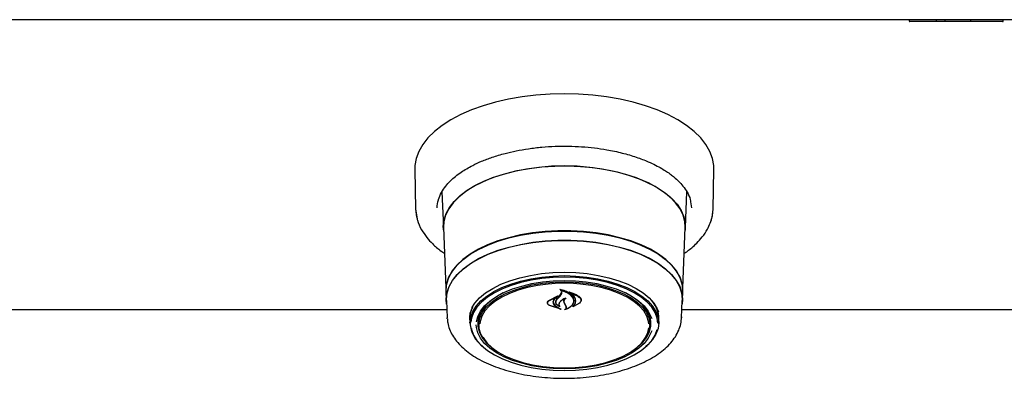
# Model space of a CAD drawing. Header units: inches. Extents: x 35 to 165, y 14 to 115.
# Tile 13 of 42: x 57.76 to 67.8, y 68.57 to 72.22. Entities that reach past the tile are written whole.
import ezdxf

# ---------------------------------------------------------------- set-up
doc = ezdxf.new("R2010")
doc.units = ezdxf.units.IN
doc.header["$LTSCALE"] = 12
doc.header["$MEASUREMENT"] = 0

msp = doc.modelspace()

# ---------------------------------------------------------------- linework, layer by layer
at = {"color": 7, "linetype": 'Continuous', "lineweight": 25}
for p, q in [((78.0628, 72.2241), (56.5628, 72.2241)), ((66.8324, 72.2241), (66.8324, 72.2111)), ((66.8773, 72.2041), (66.8394, 72.2041)), ((67.0707, 72.2041), (66.8773, 72.2041)), ((67.1045, 72.2041), (67.0755, 72.2041)), ((67.1951, 72.2041), (67.1045, 72.2041)), ((67.1091, 72.2111), (67.1091, 72.2241)), ((67.2203, 72.2041), (67.1951, 72.2041)), ((67.197, 72.2111), (67.197, 72.2241)), ((67.5002, 72.2041), (67.2203, 72.2041)), ((67.4602, 72.2111), (67.4602, 72.2241)), ((67.7383, 72.2041), (67.5002, 72.2041)), ((67.7846, 72.2041), (67.7383, 72.2041)), ((67.7916, 72.2111), (67.7916, 72.2241)), ((61.7867, 70.6982), (61.7949, 70.2933)), ((64.8308, 70.2933), (64.839, 70.6982)), ((62.0645, 70.4475), (62.0564, 70.4632)), ((62.0636, 70.4697), (62.0784, 70.1044)), ((64.5473, 70.1044), (64.5621, 70.4701)), ((64.5693, 70.4632), (64.5612, 70.4475)), ((64.601, 70.3655), (64.6104, 70.3045)), ((61.7949, 70.2933), (61.8077, 70.2145)), ((62.0806, 70.104), (62.1052, 69.4919)), ((64.5204, 69.4919), (64.5451, 70.104)), ((62.1045, 69.4556), (62.1083, 69.3621)), ((63.267, 69.4128), (63.2845, 69.4397)), ((63.2688, 69.4064), (63.2864, 69.432)), ((63.2743, 69.4732), (63.2743, 69.4638)), ((63.2845, 69.4397), (63.2863, 69.4492)), ((63.3702, 69.4448), (63.3702, 69.4372)), ((64.5174, 69.3621), (64.5212, 69.4556)), ((62.1106, 69.3621), (62.1178, 69.1836)), ((63.142, 69.3392), (63.142, 69.3368)), ((63.1546, 69.3629), (63.2467, 69.4073)), ((63.1561, 69.3586), (63.234, 69.3961)), ((63.1992, 69.3455), (63.1992, 69.3527)), ((63.2352, 69.3952), (63.2074, 69.3705)), ((63.226, 69.3542), (63.226, 69.3448)), ((63.2478, 69.4062), (63.2355, 69.3972)), ((63.2355, 69.3956), (63.2355, 69.4007)), ((63.2366, 69.3701), (63.2688, 69.4064)), ((63.3185, 69.3241), (63.3096, 69.3437)), ((63.3204, 69.3235), (63.3115, 69.342)), ((63.3302, 69.3009), (63.3185, 69.3241)), ((63.3321, 69.3012), (63.3204, 69.3235)), ((63.4676, 69.3355), (63.3994, 69.2967)), ((63.466, 69.3342), (63.4062, 69.3007)), ((63.4065, 69.3565), (63.4065, 69.3594)), ((63.4831, 69.3636), (63.4831, 69.3675)), ((64.5079, 69.1836), (64.5151, 69.3621)), ((62.1145, 69.2651), (56.6218, 69.2651)), ((63.2777, 69.2725), (63.1626, 69.31)), ((63.2694, 69.2764), (63.1638, 69.31)), ((63.2261, 69.3018), (63.2704, 69.2774)), ((63.2275, 69.3029), (63.2787, 69.2736)), ((63.2618, 69.3032), (63.2618, 69.3033)), ((63.3321, 69.2918), (63.3321, 69.303)), ((63.4047, 69.3014), (63.4047, 69.3012)), ((70.1145, 69.2651), (64.5112, 69.2651)), ((62.1183, 69.1747), (62.1178, 69.1836)), ((62.3475, 69.1767), (62.3477, 69.1864)), ((62.3487, 69.1653), (62.3485, 69.175)), ((62.3487, 69.1653), (62.3503, 69.1234)), ((62.4378, 69.1634), (62.4416, 69.2041)), ((62.438, 69.1546), (62.4378, 69.1634)), ((62.438, 69.1546), (62.44, 69.1062)), ((64.1857, 69.1062), (64.1877, 69.1546)), ((64.2754, 69.1234), (64.277, 69.1653)), ((64.5081, 69.1957), (64.5079, 69.1836))]:
    msp.add_line(p, q, dxfattribs=at)
at = {"color": 7, "linetype": 'Continuous', "lineweight": 25, "flags": 128}
for points in [[(64.839, 70.6982), (64.8378, 70.7372), (64.8248, 70.8098), (64.7981, 70.8815), (64.7578, 70.9516), (64.7042, 71.0194), (64.638, 71.0844), (64.5597, 71.146), (64.47, 71.2035), (64.3697, 71.2564), (64.2597, 71.3044), (64.1411, 71.3468), (64.015, 71.3834), (63.8824, 71.4138), (63.7446, 71.4378), (63.6029, 71.4551), (63.4585, 71.4655), (63.3128, 71.469), (63.1671, 71.4655), (63.0228, 71.4551), (62.8811, 71.4378), (62.7433, 71.4138), (62.6107, 71.3834), (62.4846, 71.3468), (62.366, 71.3044), (62.256, 71.2564), (62.1557, 71.2035), (62.066, 71.146), (61.9877, 71.0844), (61.9215, 71.0194), (61.8679, 70.9516), (61.8276, 70.8815), (61.8009, 70.8098), (61.7879, 70.7372), (61.7867, 70.6982)], [(62.082, 70.0678), (62.0781, 70.1169), (62.0851, 70.1825), (62.106, 70.2474), (62.1406, 70.3108), (62.1885, 70.372), (62.2491, 70.4303), (62.3217, 70.4851), (62.4056, 70.5357), (62.4998, 70.5815), (62.6031, 70.6221), (62.7146, 70.6569), (62.8328, 70.6857), (62.9564, 70.708), (63.0841, 70.7236), (63.2143, 70.7323), (63.3457, 70.734), (63.4767, 70.7288), (63.6059, 70.7166), (63.7317, 70.6976), (63.8528, 70.6721), (63.9678, 70.6403), (64.0753, 70.6025), (64.1742, 70.5592), (64.2634, 70.5109), (64.3418, 70.4582), (64.4085, 70.4016), (64.4628, 70.3417), (64.5041, 70.2793), (64.5319, 70.2151), (64.5458, 70.1497), (64.5458, 70.084), (64.5437, 70.0678)], [(63.3128, 70.7327), (63.1818, 70.7292), (63.0523, 70.7188), (62.9257, 70.7015), (62.8035, 70.6777), (62.6871, 70.6474), (62.5778, 70.6111), (62.4768, 70.5693), (62.3853, 70.5223), (62.3043, 70.4707), (62.2347, 70.4151), (62.1773, 70.3561), (62.1328, 70.2944), (62.1017, 70.2306), (62.0842, 70.1656), (62.0806, 70.104)], [(64.5451, 70.104), (64.5415, 70.1656), (64.524, 70.2306), (64.4929, 70.2944), (64.4484, 70.3561), (64.391, 70.4151), (64.3214, 70.4707), (64.2404, 70.5223), (64.1489, 70.5693), (64.0479, 70.6111), (63.9386, 70.6474), (63.8221, 70.6777), (63.7, 70.7015), (63.5734, 70.7188), (63.4439, 70.7292), (63.3128, 70.7327)], [(61.7949, 70.2933), (61.7963, 70.2676), (61.8052, 70.2125)], [(64.8035, 70.1575), (64.8231, 70.2244), (64.8308, 70.2933)], [(64.5212, 69.4556), (64.5214, 69.4678), (64.5143, 69.5331), (64.4932, 69.5977), (64.4581, 69.6607), (64.4097, 69.7215), (64.3484, 69.7793), (64.275, 69.8335), (64.1903, 69.8833), (64.0953, 69.9283), (63.9911, 69.9679), (63.879, 70.0017), (63.7602, 70.0291), (63.6362, 70.05), (63.5084, 70.0641), (63.3783, 70.0712), (63.2474, 70.0712), (63.1173, 70.0641), (62.9895, 70.05), (62.8655, 70.0291), (62.7467, 70.0017), (62.6346, 69.9679), (62.5304, 69.9283), (62.4354, 69.8833), (62.3507, 69.8335), (62.2773, 69.7793), (62.216, 69.7215), (62.1675, 69.6607), (62.1325, 69.5977), (62.1114, 69.5331), (62.1043, 69.4678), (62.1045, 69.4556)], [(62.1068, 69.4813), (62.1136, 69.5322), (62.1347, 69.5966), (62.1696, 69.6595), (62.218, 69.7202), (62.2792, 69.7779), (62.3525, 69.832), (62.437, 69.8817), (62.5319, 69.9267), (62.6359, 69.9662), (62.7478, 69.9998), (62.8663, 70.0273), (62.9901, 70.0481), (63.1177, 70.0622), (63.2475, 70.0692), (63.3782, 70.0692), (63.508, 70.0622), (63.6356, 70.0481), (63.7594, 70.0273), (63.8779, 69.9998), (63.9898, 69.9662), (64.0938, 69.9267), (64.1887, 69.8817), (64.2732, 69.832), (64.3465, 69.7779), (64.4077, 69.7202), (64.456, 69.6595), (64.491, 69.5966), (64.5121, 69.5322), (64.5187, 69.485)], [(62.1121, 69.325), (62.1081, 69.3742), (62.1151, 69.4394), (62.1362, 69.5037), (62.1711, 69.5666), (62.2194, 69.6272), (62.2805, 69.6848), (62.3537, 69.7388), (62.4382, 69.7885), (62.5329, 69.8334), (62.6367, 69.8728), (62.7485, 69.9065), (62.8669, 69.9338), (62.9905, 69.9547), (63.1179, 69.9687), (63.2476, 69.9757), (63.3781, 69.9757), (63.5078, 69.9687), (63.6352, 69.9547), (63.7588, 69.9338), (63.8772, 69.9065), (63.989, 69.8728), (64.0928, 69.8334), (64.1875, 69.7885), (64.272, 69.7388), (64.3452, 69.6848), (64.4063, 69.6272), (64.4546, 69.5666), (64.4895, 69.5037), (64.5106, 69.4394), (64.5176, 69.3742), (64.5136, 69.325)], [(62.1106, 69.3621), (62.1103, 69.3742), (62.1174, 69.4392), (62.1385, 69.5035), (62.1733, 69.5662), (62.2215, 69.6267), (62.2825, 69.6842), (62.3555, 69.7381), (62.4398, 69.7877), (62.5344, 69.8325), (62.638, 69.8719), (62.7496, 69.9054), (62.8678, 69.9328), (62.9911, 69.9536), (63.1183, 69.9676), (63.2477, 69.9746), (63.378, 69.9746), (63.5074, 69.9676), (63.6346, 69.9536), (63.7579, 69.9328), (63.8761, 69.9054), (63.9877, 69.8719), (64.0913, 69.8325), (64.1859, 69.7877), (64.2702, 69.7381), (64.3432, 69.6842), (64.4042, 69.6267), (64.4524, 69.5662), (64.4872, 69.5035), (64.5083, 69.4392), (64.5153, 69.3742), (64.5151, 69.3621)], [(62.3684, 69.2857), (62.3995, 69.3341), (62.4479, 69.3879), (62.5089, 69.4384), (62.5817, 69.4848), (62.6651, 69.5265), (62.7579, 69.5629), (62.8589, 69.5934), (62.9664, 69.6176), (63.0791, 69.6352), (63.1951, 69.6458), (63.3128, 69.6494), (63.4306, 69.6458), (63.5466, 69.6352), (63.6592, 69.6176), (63.7668, 69.5934), (63.8678, 69.5629), (63.9606, 69.5265), (64.044, 69.4848), (64.1168, 69.4384), (64.1778, 69.3879), (64.2262, 69.3341), (64.2613, 69.2778), (64.2749, 69.2457)], [(62.3501, 69.1331), (62.3572, 69.1911), (62.3781, 69.2483), (62.4127, 69.3038), (62.4604, 69.3568), (62.5206, 69.4065), (62.5923, 69.4523), (62.6745, 69.4934), (62.766, 69.5293), (62.8655, 69.5593), (62.9715, 69.5832), (63.0825, 69.6005), (63.1968, 69.611), (63.3128, 69.6145), (63.4289, 69.611), (63.5432, 69.6005), (63.6542, 69.5832), (63.7602, 69.5593), (63.8597, 69.5293), (63.9512, 69.4934), (64.0334, 69.4523), (64.1051, 69.4065), (64.1653, 69.3568), (64.213, 69.3038), (64.2476, 69.2483), (64.2685, 69.1911), (64.2755, 69.1331), (64.2685, 69.0751), (64.2476, 69.0179), (64.213, 68.9624), (64.1653, 68.9094), (64.1456, 68.8916)], [(63.3128, 69.6), (63.198, 69.5965), (63.0848, 69.5861), (62.9749, 69.569), (62.8699, 69.5454), (62.7714, 69.5156), (62.6808, 69.4801), (62.5994, 69.4394), (62.5284, 69.3941), (62.4689, 69.3449), (62.4217, 69.2924), (62.3874, 69.2375), (62.3667, 69.1809), (62.3603, 69.1394)], [(62.4151, 69.143), (62.4151, 69.143), (62.4292, 69.199), (62.4573, 69.2537), (62.4989, 69.3063), (62.5533, 69.3558), (62.6197, 69.4015), (62.6971, 69.4426), (62.7841, 69.4786), (62.8795, 69.5089), (62.9817, 69.5329), (63.0891, 69.5504), (63.2001, 69.561), (63.3128, 69.5645)], [(62.5494, 68.9033), (62.5388, 68.9131), (62.4935, 68.9642), (62.4617, 69.0179), (62.4438, 69.0731), (62.4402, 69.129), (62.451, 69.1847), (62.4759, 69.2392), (62.5145, 69.2917), (62.5663, 69.3413), (62.6303, 69.3872), (62.7055, 69.4286), (62.7907, 69.4648), (62.8844, 69.4953), (62.9852, 69.5196), (63.0914, 69.5372), (63.2012, 69.5479), (63.3128, 69.5515)], [(64.1758, 69.125), (64.1727, 69.1468), (64.155, 69.2014), (64.1235, 69.2545), (64.0787, 69.3051), (64.0213, 69.3524), (63.9523, 69.3957), (63.8728, 69.4342), (63.7841, 69.4673), (63.6877, 69.4945), (63.585, 69.5152), (63.478, 69.5293), (63.3682, 69.5364), (63.2575, 69.5364), (63.1477, 69.5293), (63.0406, 69.5152), (62.938, 69.4945), (62.8416, 69.4673), (62.7529, 69.4342), (62.6734, 69.3957), (62.6044, 69.3524), (62.547, 69.3051), (62.5022, 69.2545), (62.4707, 69.2014), (62.453, 69.1468), (62.4496, 69.1217)], [(64.2658, 69.1314), (64.259, 69.1809), (64.2383, 69.2375), (64.204, 69.2924), (64.1568, 69.3449), (64.0973, 69.3941), (64.0263, 69.4394), (63.9449, 69.4801), (63.8543, 69.5156), (63.7558, 69.5454), (63.6508, 69.569), (63.5409, 69.5861), (63.4277, 69.5965), (63.3128, 69.6)], [(63.3128, 69.5645), (63.4256, 69.561), (63.5366, 69.5504), (63.644, 69.5329), (63.7462, 69.5089), (63.8416, 69.4786), (63.9286, 69.4426), (64.006, 69.4015), (64.0724, 69.3558), (64.1268, 69.3063), (64.1684, 69.2537), (64.1965, 69.199), (64.204, 69.176)], [(63.3128, 69.5515), (63.4245, 69.5479), (63.5343, 69.5372), (63.6405, 69.5196), (63.7413, 69.4953), (63.835, 69.4648), (63.9202, 69.4286), (63.9954, 69.3872), (64.0594, 69.3413), (64.1112, 69.2917), (64.1498, 69.2392), (64.1747, 69.1847), (64.1854, 69.129), (64.1819, 69.0731), (64.164, 69.0179), (64.1322, 68.9642), (64.0869, 68.9131), (64.0763, 68.9033)], [(62.6901, 69.4393), (62.6305, 69.4067), (62.5651, 69.3617), (62.5115, 69.313), (62.4706, 69.2613), (62.4429, 69.2074), (62.429, 69.1523), (62.429, 69.0967), (62.4429, 69.0415), (62.4706, 68.9876), (62.5115, 68.9359), (62.5651, 68.8872), (62.5941, 68.8658)], [(64.0316, 68.8658), (64.0606, 68.8872), (64.1142, 68.9359), (64.1551, 68.9876), (64.1828, 69.0415), (64.1967, 69.0967), (64.1967, 69.1523), (64.1828, 69.2074), (64.1551, 69.2613), (64.1142, 69.313), (64.0606, 69.3617), (63.9952, 69.4067), (63.9356, 69.4393)], [(62.3485, 69.175), (62.3555, 69.2332), (62.3734, 69.284)], [(62.4291, 69.1537), (62.4358, 69.1097), (62.441, 69.0921)], [(64.1841, 69.2041), (64.1878, 69.1634), (64.1877, 69.1546)], [(64.1847, 69.0921), (64.1899, 69.1097), (64.1966, 69.1537)], [(62.3647, 69.0748), (62.3667, 69.066), (62.3874, 69.0094), (62.4217, 68.9544), (62.4689, 68.902), (62.5284, 68.8527), (62.5994, 68.8074), (62.6808, 68.7667), (62.7714, 68.7312), (62.8699, 68.7014), (62.9749, 68.6778), (63.0848, 68.6607), (63.198, 68.6503), (63.3128, 68.6469), (63.4277, 68.6503), (63.5409, 68.6607), (63.6508, 68.6778), (63.7558, 68.7014), (63.8543, 68.7312), (63.9449, 68.7667), (64.0263, 68.8074), (64.0973, 68.8527), (64.1568, 68.902), (64.204, 68.9544), (64.2383, 69.0094), (64.259, 69.0657)], [(64.204, 69.0534), (64.1965, 69.0305), (64.1684, 68.9758), (64.1268, 68.9233), (64.0724, 68.8738), (64.006, 68.8281), (63.9286, 68.7869), (63.8416, 68.7509), (63.7462, 68.7206), (63.644, 68.6966), (63.5366, 68.6791), (63.4256, 68.6685), (63.3128, 68.665), (63.2001, 68.6685), (63.0891, 68.6791), (62.9817, 68.6966), (62.8795, 68.7206), (62.7841, 68.7509), (62.6971, 68.7869), (62.6197, 68.8281), (62.5533, 68.8738), (62.4989, 68.9233), (62.4573, 68.9758), (62.4292, 69.0305), (62.4151, 69.0865), (62.4133, 69.112)], [(63.3128, 68.6734), (63.4233, 68.677), (63.532, 68.6875), (63.637, 68.705), (63.7367, 68.729), (63.8295, 68.7592), (63.9138, 68.7951), (63.9882, 68.836), (64.0515, 68.8814), (64.1027, 68.9305), (64.141, 68.9824), (64.1656, 69.0364), (64.1756, 69.0837)], [(62.4827, 68.9859), (62.4847, 68.9824), (62.5229, 68.9305), (62.5741, 68.8814), (62.6375, 68.836), (62.7119, 68.7951), (62.7962, 68.7592), (62.889, 68.729), (62.9887, 68.705), (63.0937, 68.6875), (63.2024, 68.677), (63.3128, 68.6734)]]:
    msp.add_lwpolyline(points, dxfattribs=at)
at = {"color": 7, "linetype": 'Continuous', "lineweight": 25}
for centre, radius, start, end in [((66.8394, 72.2111), 0.007, 180, 270), ((67.7846, 72.2111), 0.007, 270, 0), ((60.4579, 71.7365), 3.6457, 319.61407, 320.4021), ((63.9825, 69.1671), 0.2946, 359.66005, 46.90023), ((64.0062, 69.1747), 0.2715, 354.11036, 39.33858), ((62.6814, 69.1556), 0.332, 183.88594, 232.67551)]:
    msp.add_arc(centre, radius, start, end, dxfattribs=at)
for points, knots in [([(67.1091, 72.2111), (67.1091, 72.2109), (67.1091, 72.2107), (67.1089, 72.2102), (67.108, 72.2094), (67.1036, 72.2073), (67.0908, 72.2049), (67.079, 72.2041), (67.0708, 72.2041), (67.0707, 72.2041)], [0, 0, 0, 0, 0.0067193, 0.0153638, 0.0314367, 0.0874176, 0.3562611, 0.9962713, 1, 1, 1, 1]), ([(67.2203, 72.2041), (67.2203, 72.2041), (67.2188, 72.2041), (67.2127, 72.2043), (67.2051, 72.2055), (67.1989, 72.2083), (67.1975, 72.2097), (67.197, 72.2104), (67.197, 72.2109), (67.197, 72.2111)], [0, 0, 0, 0, 0.0048161, 0.1839528, 0.7661724, 0.9112007, 0.9561167, 0.9809896, 1, 1, 1, 1]), ([(67.5002, 72.2041), (67.5001, 72.2041), (67.4918, 72.2041), (67.4795, 72.2048), (67.4663, 72.2071), (67.4615, 72.2093), (67.4605, 72.2102), (67.4603, 72.2107), (67.4602, 72.2109), (67.4602, 72.2111)], [0, 0, 0, 0, 0.00383444, 0.62461536, 0.90705508, 0.9662377, 0.98347101, 0.99279765, 1, 1, 1, 1]), ([(62.0284, 70.3897), (62.0373, 70.4142), (62.054, 70.4603), (62.0976, 70.5242), (62.1612, 70.5948), (62.2508, 70.6673), (62.362, 70.7327), (62.47, 70.7829), (62.5798, 70.8246), (62.6989, 70.8601), (62.8233, 70.8888), (62.9485, 70.9105), (63.0818, 70.926), (63.2188, 70.9346), (63.3552, 70.9359), (63.4892, 70.9302), (63.6197, 70.918), (63.7588, 70.8975), (63.9033, 70.8669), (64.0453, 70.8251), (64.1578, 70.782), (64.2424, 70.7424), (64.3042, 70.7088), (64.3551, 70.6771), (64.3977, 70.6472), (64.4384, 70.615), (64.4814, 70.5759), (64.5272, 70.5254), (64.5687, 70.4627), (64.5957, 70.408), (64.5999, 70.3741), (64.601, 70.3655)], [0, 0, 0, 0, 0.0423697, 0.0798832, 0.1118865, 0.1678807, 0.2162664, 0.248876, 0.2854681, 0.3260423, 0.3590952, 0.3943887, 0.4313014, 0.4678784, 0.5039755, 0.539591, 0.5747234, 0.6093712, 0.6547976, 0.699325, 0.7402816, 0.7675504, 0.7918573, 0.8132031, 0.8325554, 0.8507602, 0.8751768, 0.9057809, 0.942548, 0.9854613, 1, 1, 1, 1]), ([(62.0153, 70.3045), (62.0158, 70.3325), (62.0162, 70.3608), (62.0282, 70.3893), (62.0284, 70.3897)], [0, 0, 0, 0, 0.985515, 1, 1, 1, 1]), ([(64.7999, 70.1512), (64.8046, 70.1615), (64.8258, 70.2079), (64.8286, 70.2559), (64.8308, 70.2933)], [0, 0, 0, 0, 0.2222043, 1, 1, 1, 1]), ([(61.8077, 70.2145), (61.8092, 70.203), (61.8151, 70.158), (61.8508, 70.0869), (61.9047, 70.0062), (61.972, 69.934), (62.0327, 69.8798), (62.0788, 69.8493), (62.0912, 69.8412)], [0, 0, 0, 0, 0.082355, 0.3224392, 0.5313453, 0.7097161, 0.9224556, 1, 1, 1, 1]), ([(64.5345, 69.84), (64.5463, 69.8482), (64.5737, 69.8672), (64.6177, 69.9026), (64.6699, 69.9502), (64.7253, 70.0128), (64.7732, 70.081), (64.7917, 70.1298), (64.7999, 70.1512)], [0, 0, 0, 0, 0.0911073, 0.2108362, 0.3706528, 0.5706726, 0.8110063, 1, 1, 1, 1]), ([(63.2667, 69.4757), (63.2666, 69.4758), (63.2664, 69.4759), (63.2663, 69.4761), (63.2663, 69.4763), (63.2663, 69.4766), (63.2665, 69.4768), (63.2668, 69.4769), (63.2671, 69.477), (63.2674, 69.477), (63.2675, 69.4769), (63.2675, 69.4769)], [0, 0, 0, 0, 0.1228521, 0.2457878, 0.3703605, 0.4959061, 0.6206956, 0.7435661, 0.8639267, 0.9824232, 1, 1, 1, 1]), ([(63.2743, 69.4709), (63.2742, 69.471), (63.2724, 69.473), (63.2695, 69.4744), (63.2667, 69.4757)], [0, 0, 0, 0, 0.049892, 1, 1, 1, 1]), ([(63.2675, 69.4769), (63.2858, 69.4723), (63.3242, 69.4626), (63.3705, 69.4343), (63.3931, 69.4082), (63.4004, 69.3933), (63.4013, 69.3915)], [0, 0, 0, 0, 0.2963832, 0.6232563, 0.953008, 1, 1, 1, 1]), ([(63.2756, 69.4644), (63.2755, 69.4645), (63.2753, 69.4645), (63.275, 69.4644), (63.2747, 69.4643), (63.2744, 69.4642), (63.2743, 69.464), (63.2743, 69.4638), (63.2744, 69.4636), (63.2745, 69.4635), (63.2746, 69.4634)], [0, 0, 0, 0, 0.1256847, 0.2513702, 0.3770564, 0.5035196, 0.6313342, 0.7604876, 0.8906166, 1, 1, 1, 1]), ([(63.2864, 69.432), (63.2875, 69.4356), (63.2898, 69.4426), (63.2857, 69.4535), (63.2793, 69.4602), (63.275, 69.4631), (63.2746, 69.4634)], [0, 0, 0, 0, 0.322028, 0.6441822, 0.966613, 1, 1, 1, 1]), ([(63.2756, 69.4644), (63.2939, 69.4595), (63.3316, 69.4492), (63.3761, 69.4214), (63.3917, 69.398), (63.3993, 69.3864)], [0, 0, 0, 0, 0.3218816, 0.6660548, 1, 1, 1, 1]), ([(63.3582, 69.4495), (63.3581, 69.4495), (63.358, 69.4496), (63.3578, 69.4498), (63.3578, 69.4501), (63.3579, 69.4503), (63.3581, 69.4505), (63.3584, 69.4506), (63.3587, 69.4507), (63.359, 69.4507), (63.3592, 69.4506), (63.3592, 69.4506)], [0, 0, 0, 0, 0.1172987, 0.2347436, 0.3535205, 0.4736009, 0.5934526, 0.7118201, 0.8280389, 0.9424879, 1, 1, 1, 1]), ([(63.4256, 69.3409), (63.4266, 69.354), (63.4286, 69.3803), (63.4051, 69.4179), (63.377, 69.4396), (63.3596, 69.4488), (63.3582, 69.4495)], [0, 0, 0, 0, 0.3243458, 0.6486961, 0.9725878, 1, 1, 1, 1]), ([(63.3592, 69.4506), (63.3853, 69.4418), (63.4262, 69.428), (63.4566, 69.4066), (63.4676, 69.3988)], [0, 0, 0, 0, 0.6359933, 1, 1, 1, 1]), ([(63.3717, 69.4378), (63.3716, 69.4378), (63.3714, 69.4378), (63.371, 69.4378), (63.3707, 69.4377), (63.3705, 69.4376), (63.3703, 69.4374), (63.3702, 69.4372), (63.3703, 69.437), (63.3704, 69.4368), (63.3705, 69.4368), (63.3706, 69.4367)], [0, 0, 0, 0, 0.116348, 0.2327286, 0.3489112, 0.4658945, 0.5840306, 0.7031982, 0.8229272, 0.9428356, 1, 1, 1, 1]), ([(63.4276, 69.3387), (63.4285, 69.3512), (63.4305, 69.3761), (63.4087, 69.411), (63.3827, 69.4286), (63.3706, 69.4367)], [0, 0, 0, 0, 0.3488047, 0.697655, 1, 1, 1, 1]), ([(63.3717, 69.4378), (63.397, 69.4287), (63.4322, 69.416), (63.4586, 69.3977), (63.466, 69.3926)], [0, 0, 0, 0, 0.7187562, 1, 1, 1, 1]), ([(63.1626, 69.31), (63.1578, 69.3129), (63.1482, 69.3188), (63.1406, 69.3306), (63.1392, 69.343), (63.1441, 69.3544), (63.1513, 69.3603), (63.1546, 69.3629)], [0, 0, 0, 0, 0.2063142, 0.4125829, 0.6199717, 0.8275725, 1, 1, 1, 1]), ([(63.1638, 69.31), (63.1592, 69.3127), (63.15, 69.318), (63.1426, 69.3288), (63.1413, 69.3401), (63.1459, 69.3506), (63.1529, 69.3561), (63.1561, 69.3586)], [0, 0, 0, 0, 0.2056547, 0.4113971, 0.6177733, 0.8242768, 1, 1, 1, 1]), ([(63.2074, 69.3705), (63.2031, 69.3636), (63.1977, 69.3547), (63.1973, 69.3453), (63.1972, 69.3432)], [0, 0, 0, 0, 0.775739, 1, 1, 1, 1]), ([(63.1972, 69.3432), (63.1983, 69.3366), (63.2005, 69.3236), (63.2135, 69.3098), (63.2236, 69.3035), (63.2261, 69.3018)], [0, 0, 0, 0, 0.42705417, 0.85425242, 1, 1, 1, 1]), ([(63.2092, 69.3737), (63.205, 69.3666), (63.1997, 69.3573), (63.1993, 69.3476), (63.1992, 69.3455)], [0, 0, 0, 0, 0.7791252, 1, 1, 1, 1]), ([(63.1992, 69.3455), (63.2003, 69.3387), (63.2024, 69.3252), (63.2153, 69.3111), (63.2251, 69.3045), (63.2275, 69.3029)], [0, 0, 0, 0, 0.4290933, 0.8582562, 1, 1, 1, 1]), ([(63.2651, 69.2991), (63.258, 69.3026), (63.2428, 69.3102), (63.2281, 69.3268), (63.2223, 69.346), (63.226, 69.3625), (63.2326, 69.3714), (63.2348, 69.3744)], [0, 0, 0, 0, 0.19902864, 0.42561587, 0.65400466, 0.88410416, 1, 1, 1, 1]), ([(63.2602, 69.3027), (63.2537, 69.3063), (63.2399, 69.3141), (63.2277, 69.3302), (63.2245, 69.3483), (63.2297, 69.3619), (63.2354, 69.3687), (63.2366, 69.3701)], [0, 0, 0, 0, 0.2112721, 0.4520549, 0.693898, 0.936583, 1, 1, 1, 1]), ([(63.2352, 69.3952), (63.2353, 69.3952), (63.2354, 69.3953), (63.2355, 69.3955), (63.2355, 69.3958), (63.2353, 69.396), (63.2351, 69.3961), (63.2348, 69.3962), (63.2344, 69.3962), (63.2342, 69.3962), (63.234, 69.3962), (63.234, 69.3961)], [0, 0, 0, 0, 0.1183228, 0.2364634, 0.355616, 0.474792, 0.5939635, 0.7122778, 0.8295138, 0.9460211, 1, 1, 1, 1]), ([(63.2467, 69.4073), (63.2468, 69.4073), (63.247, 69.4074), (63.2474, 69.4073), (63.2477, 69.4073), (63.2479, 69.4071), (63.2481, 69.4069), (63.2482, 69.4067), (63.2482, 69.4065), (63.248, 69.4063), (63.2479, 69.4062), (63.2478, 69.4062)], [0, 0, 0, 0, 0.11322687, 0.22645231, 0.33960403, 0.45354579, 0.56907357, 0.68632872, 0.8045961, 0.9225289, 1, 1, 1, 1]), ([(63.2642, 69.3422), (63.261, 69.3371), (63.2546, 69.3268), (63.2561, 69.3131), (63.2604, 69.3057), (63.2617, 69.3034)], [0, 0, 0, 0, 0.4078322, 0.8157709, 1, 1, 1, 1]), ([(63.266, 69.3437), (63.2629, 69.3384), (63.2567, 69.3279), (63.2582, 69.3123), (63.2641, 69.3035), (63.2665, 69.2999)], [0, 0, 0, 0, 0.3689922, 0.7379584, 1, 1, 1, 1]), ([(63.3255, 69.3838), (63.3116, 69.3774), (63.2866, 69.3657), (63.2711, 69.3495), (63.2642, 69.3422)], [0, 0, 0, 0, 0.5544325, 1, 1, 1, 1]), ([(63.3178, 69.3831), (63.3045, 69.3757), (63.2837, 69.3641), (63.2707, 69.3491), (63.266, 69.3437)], [0, 0, 0, 0, 0.6414884, 1, 1, 1, 1]), ([(63.3096, 69.3437), (63.3085, 69.3498), (63.3063, 69.3618), (63.3128, 69.3749), (63.3184, 69.3812), (63.3193, 69.3822)], [0, 0, 0, 0, 0.4562786, 0.9125392, 1, 1, 1, 1]), ([(63.3115, 69.342), (63.3105, 69.3476), (63.3083, 69.3586), (63.3156, 69.3729), (63.3238, 69.3802), (63.3268, 69.3829)], [0, 0, 0, 0, 0.3877023, 0.77550782, 1, 1, 1, 1]), ([(63.4058, 69.3401), (63.4008, 69.3288), (63.3907, 69.3062), (63.357, 69.2805), (63.3284, 69.2702), (63.3159, 69.2657)], [0, 0, 0, 0, 0.359987, 0.7200888, 1, 1, 1, 1]), ([(63.3193, 69.3822), (63.3193, 69.3823), (63.3194, 69.3824), (63.3194, 69.3827), (63.3193, 69.3829), (63.3191, 69.3831), (63.3188, 69.3832), (63.3185, 69.3832), (63.3181, 69.3832), (63.3179, 69.3831), (63.3178, 69.3831)], [0, 0, 0, 0, 0.1253797, 0.2506139, 0.3761602, 0.5015802, 0.6253271, 0.7473983, 0.8684576, 1, 1, 1, 1]), ([(63.4039, 69.3383), (63.3989, 69.3277), (63.389, 69.3065), (63.3579, 69.284), (63.3334, 69.2746), (63.3242, 69.2711)], [0, 0, 0, 0, 0.3849004, 0.7699294, 1, 1, 1, 1]), ([(63.3255, 69.3838), (63.3256, 69.3838), (63.3258, 69.3839), (63.3261, 69.3839), (63.3265, 69.3839), (63.3268, 69.3837), (63.327, 69.3836), (63.3271, 69.3834), (63.327, 69.3832), (63.3269, 69.383), (63.3269, 69.3829), (63.3268, 69.3829)], [0, 0, 0, 0, 0.119253, 0.238447, 0.3572661, 0.4763023, 0.5961209, 0.7165843, 0.8380747, 0.9598127, 1, 1, 1, 1]), ([(63.3981, 69.2975), (63.4067, 69.3067), (63.4194, 69.3203), (63.4241, 69.3358), (63.4256, 69.3409)], [0, 0, 0, 0, 0.67026256, 1, 1, 1, 1]), ([(63.3993, 69.3864), (63.4033, 69.3746), (63.4087, 69.3585), (63.4049, 69.3425), (63.4039, 69.3383)], [0, 0, 0, 0, 0.7361293, 1, 1, 1, 1]), ([(63.4013, 69.3915), (63.4053, 69.3787), (63.4108, 69.3615), (63.4069, 69.3445), (63.4058, 69.3401)], [0, 0, 0, 0, 0.7398817, 1, 1, 1, 1]), ([(63.4048, 69.3015), (63.4127, 69.3106), (63.4229, 69.3225), (63.4267, 69.3356), (63.4276, 69.3387)], [0, 0, 0, 0, 0.766376, 1, 1, 1, 1]), ([(63.466, 69.3926), (63.4708, 69.3883), (63.4804, 69.3796), (63.4844, 69.3637), (63.4805, 69.3477), (63.4709, 69.3387), (63.466, 69.3342)], [0, 0, 0, 0, 0.2492572, 0.4985611, 0.7489554, 1, 1, 1, 1]), ([(63.4676, 69.3988), (63.4725, 69.3941), (63.4824, 69.3847), (63.4864, 69.3675), (63.4824, 69.3502), (63.4725, 69.3404), (63.4676, 69.3355)], [0, 0, 0, 0, 0.2496956, 0.4993065, 0.7508233, 1, 1, 1, 1]), ([(62.3476, 69.1773), (62.3479, 69.1862), (62.3489, 69.2127), (62.3573, 69.2514), (62.3726, 69.2808), (62.3789, 69.2928)], [0, 0, 0, 0, 0.2293175, 0.6855293, 1, 1, 1, 1]), ([(63.2602, 69.3027), (63.2603, 69.3027), (63.2604, 69.3026), (63.2608, 69.3026), (63.2611, 69.3026), (63.2614, 69.3027), (63.2616, 69.3029), (63.2618, 69.3031), (63.2618, 69.3032), (63.2617, 69.3033), (63.2617, 69.3034)], [0, 0, 0, 0, 0.128601, 0.2573409, 0.3856298, 0.5139126, 0.6424637, 0.7714161, 0.9010841, 1, 1, 1, 1]), ([(63.2665, 69.2999), (63.2666, 69.2998), (63.2667, 69.2997), (63.2666, 69.2995), (63.2665, 69.2993), (63.2663, 69.2991), (63.266, 69.299), (63.2656, 69.299), (63.2653, 69.299), (63.2652, 69.2991), (63.2651, 69.2991)], [0, 0, 0, 0, 0.1302245, 0.2606307, 0.3909605, 0.5207427, 0.6494468, 0.7771243, 0.9043101, 1, 1, 1, 1]), ([(63.2787, 69.2736), (63.2787, 69.2735), (63.2789, 69.2734), (63.279, 69.2732), (63.279, 69.273), (63.2789, 69.2728), (63.2787, 69.2727), (63.2784, 69.2726), (63.2781, 69.2725), (63.2779, 69.2725), (63.2777, 69.2725)], [0, 0, 0, 0, 0.1253557, 0.2505834, 0.3764765, 0.5023957, 0.6278203, 0.7527052, 0.8766746, 1, 1, 1, 1]), ([(63.3159, 69.2657), (63.3157, 69.2657), (63.3155, 69.2656), (63.3152, 69.2656), (63.3149, 69.2657), (63.3146, 69.2659), (63.3145, 69.266), (63.3144, 69.2662), (63.3145, 69.2664), (63.3146, 69.2666), (63.3147, 69.2666), (63.3147, 69.2667)], [0, 0, 0, 0, 0.1186114, 0.2371458, 0.3554509, 0.4741082, 0.5934622, 0.71377, 0.8344863, 0.9551861, 1, 1, 1, 1]), ([(63.3147, 69.2667), (63.3175, 69.2686), (63.3247, 69.2734), (63.3314, 69.2832), (63.3329, 69.2932), (63.3308, 69.299), (63.3302, 69.3009)], [0, 0, 0, 0, 0.205993, 0.5246509, 0.8450991, 1, 1, 1, 1]), ([(63.3229, 69.2719), (63.3256, 69.2745), (63.3317, 69.2804), (63.3353, 69.2908), (63.3331, 69.2979), (63.3321, 69.3012)], [0, 0, 0, 0, 0.2927925, 0.6760062, 1, 1, 1, 1]), ([(63.3994, 69.2967), (63.3993, 69.2966), (63.3991, 69.2966), (63.3988, 69.2965), (63.3985, 69.2966), (63.3982, 69.2967), (63.398, 69.2969), (63.3979, 69.2971), (63.3979, 69.2973), (63.398, 69.2974), (63.3981, 69.2975)], [0, 0, 0, 0, 0.1226588, 0.2454952, 0.3677531, 0.4899512, 0.6127707, 0.7363112, 0.8610275, 1, 1, 1, 1]), ([(63.4048, 69.3015), (63.4048, 69.3015), (63.4047, 69.3013), (63.4047, 69.3011), (63.4048, 69.3009), (63.405, 69.3008), (63.4053, 69.3007), (63.4056, 69.3006), (63.4059, 69.3006), (63.4061, 69.3007), (63.4062, 69.3007)], [0, 0, 0, 0, 0.1255163, 0.2511504, 0.3766487, 0.5018738, 0.6265156, 0.7504758, 0.8742626, 1, 1, 1, 1]), ([(62.1198, 69.1734), (62.1207, 69.1599), (62.1228, 69.1246), (62.1402, 69.0684), (62.17, 69.0058), (62.2121, 68.9454), (62.2656, 68.8876), (62.3305, 68.8329), (62.406, 68.7821), (62.4911, 68.7358), (62.5847, 68.6946), (62.6857, 68.6586), (62.793, 68.6284), (62.9056, 68.604), (63.0223, 68.5857), (63.1419, 68.5736), (63.2631, 68.5679), (63.3849, 68.5685), (63.5059, 68.5754), (63.625, 68.5886), (63.7409, 68.608), (63.8525, 68.6334), (63.9586, 68.6647), (64.0583, 68.7015), (64.1504, 68.7437), (64.2342, 68.791), (64.3085, 68.8431), (64.3726, 68.8997), (64.4253, 68.9602), (64.4659, 69.0238), (64.4933, 69.0897), (64.506, 69.1453), (64.5073, 69.1785), (64.5077, 69.1892)], [0, 0, 0, 0, 0.0192611, 0.0505072, 0.0820567, 0.1142089, 0.1470269, 0.1803689, 0.2140116, 0.2477644, 0.2814908, 0.3151521, 0.3487413, 0.3822657, 0.4157377, 0.4491718, 0.4825821, 0.515983, 0.5493877, 0.5828062, 0.6162528, 0.6497427, 0.6832922, 0.7169177, 0.7506344, 0.7844515, 0.818362, 0.8523146, 0.8861543, 0.9196517, 0.9525428, 0.9846851, 1, 1, 1, 1])]:
    msp.add_open_spline(points, degree=3, knots=knots, dxfattribs=at)

doc.saveas('drawing.dxf')
